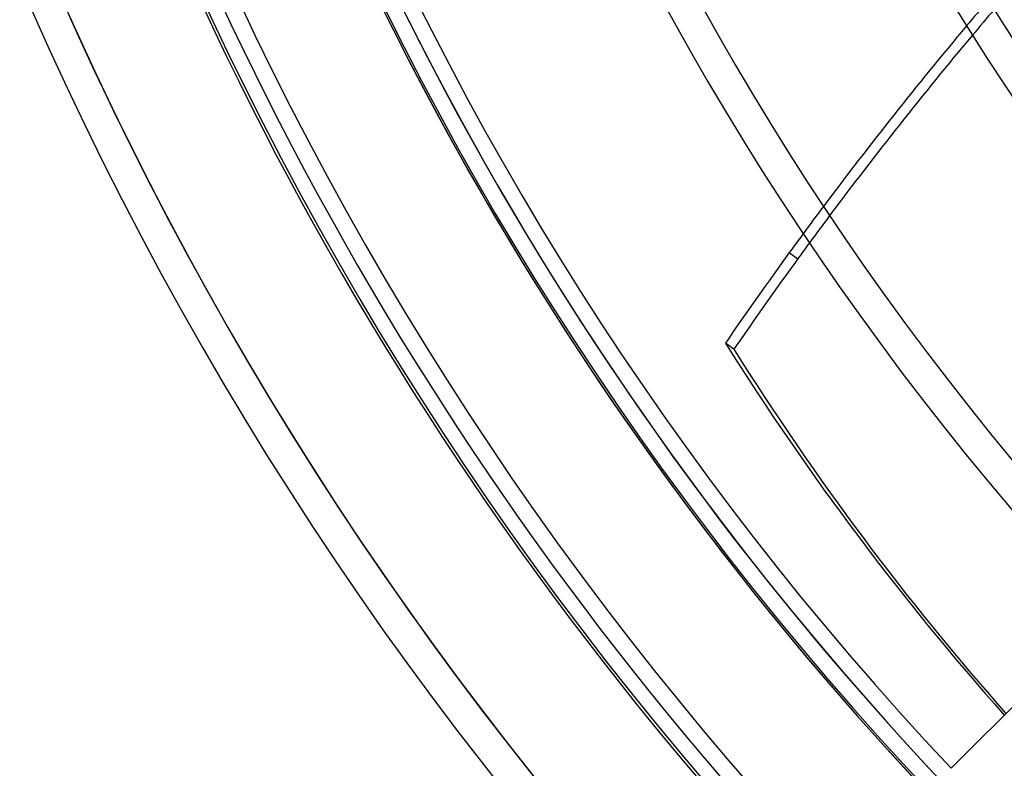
# Model space of a CAD drawing. Header units: millimetres. Extents: x -243 to 243, y -242 to 242.
# Tile 8 of 77: x -182 to -127, y -122 to -80. Entities that reach past the tile are written whole.
import ezdxf

# ---------------------------------------------------------------- set-up
doc = ezdxf.new("R2010")
doc.units = ezdxf.units.MM
doc.layers.add('MAIN-1', color=7, linetype='Continuous')

msp = doc.modelspace()

# ---------------------------------------------------------------- linework, layer by layer
at = {"layer": 'MAIN-1'}
for p, q in [((-138.712, -93.285), (-138.236, -93.631)), ((-141.803, -98.681), (-142.279, -98.336)), ((-121.068, -113.474), (-129.679, -122.085))]:
    msp.add_line(p, q, dxfattribs=at)
for radius, start, end in [(180, 89.99998, 270.00002), (179, 89.99998, 270.00002), (197.795, 179.99998, 223.52747), (197.795, 179.99998, 223.52747), (197.795, 179.99998, 223.52747), (189, 179.99998, 0), (188.845, 179.99998, 223.41001), (188, 179.99998, 0), (180, 179.99998, 270.00002), (179.895, 179.99998, 223.33049), (179, 179.99998, 270.00002), (165.933, 179.99998, 223.14542), (151.971, 179.99998, 222.97497), (138.009, 179.99998, 222.77002), (196.005, 180.00002, 223.54758), (196.005, 180.00002, 223.48341), (196.005, 180.00002, 223.43007), (187.055, 180.00002, 223.35489), (178.105, 180.00002, 223.27222), (164.143, 180.00002, 223.1252), (150.181, 180.00002, 222.95084), (136.219, 180.00002, 222.74068)]:
    msp.add_arc((0, 0), radius, start, end, dxfattribs=at)
for centre, major_axis, start_param, end_param in [((-16.868, -181.81), (-109.422, -150.607), -1.667266, -1.657151), ((-16.393, -182.155), (109.422, 150.607), 1.475573, 1.485678), ((-16.868, -181.81), (-109.422, -150.607), -1.657151, -1.588039), ((-16.393, -182.155), (109.422, 150.607), 1.485678, 1.554719), ((-16.868, -181.81), (-109.422, -150.607), -1.588039, -1.577821), ((-16.393, -182.155), (109.422, 150.607), 1.554719, 1.564927), ((-16.868, -181.81), (-109.422, -150.607), -1.577821, -1.570796), ((-16.393, -182.155), (109.422, 150.607), 1.564927, 1.570796), ((-16.868, -181.81), (-109.422, -150.607), -1.570796, -1.537579), ((-16.393, -182.155), (109.422, 150.607), 1.570796, 1.604014), ((31.326, 43.617), (-134.042, -184.493), -0.314159, -0.175443), ((31.802, 43.271), (134.042, 184.493), 2.827433, 2.963022)]:
    msp.add_ellipse(centre, major_axis=major_axis, ratio=0.809017, start_param=start_param, end_param=end_param, dxfattribs=at)

doc.saveas('drawing.dxf')
